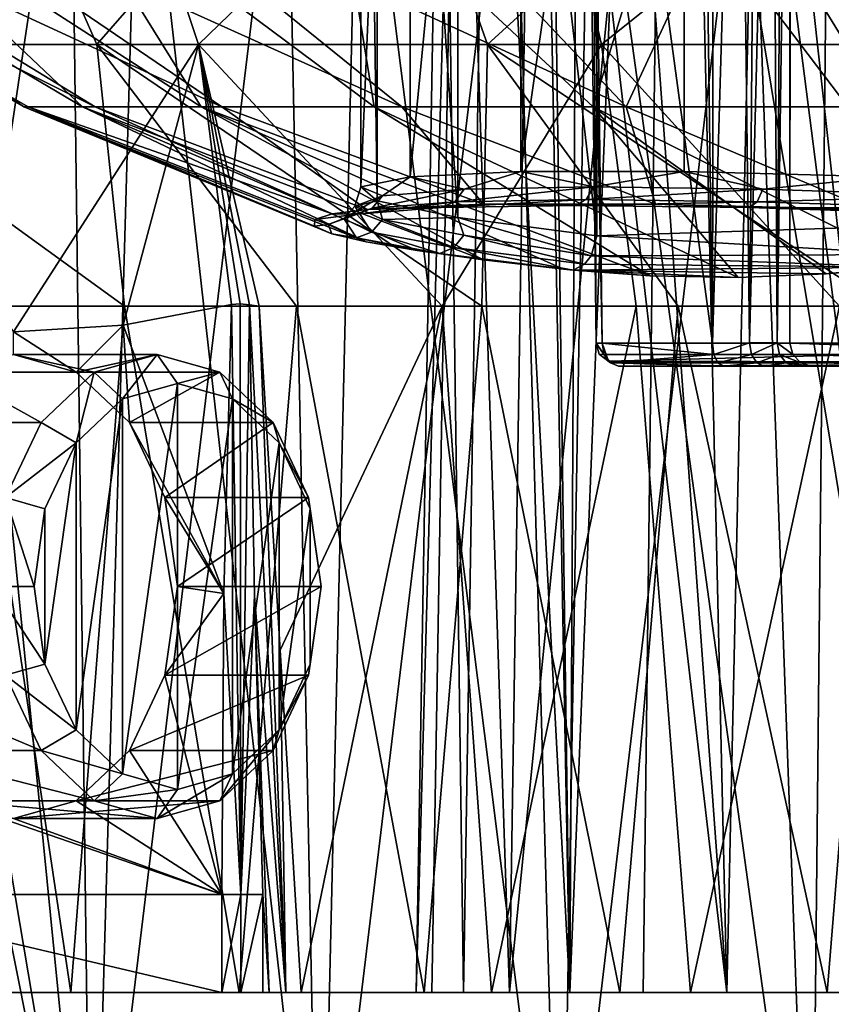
# Model space of a CAD drawing. Header units: metres. Extents: x -240 to 45, y -77 to 27.
# Tile 168 of 256: x 8.23 to 15.23, y -73 to -64.51. Entities that reach past the tile are written whole.
import ezdxf

# ---------------------------------------------------------------- set-up
doc = ezdxf.new("R2010")
doc.units = ezdxf.units.M
doc.layers.add('solid_MASSBILD_K_E_SW0001', color=7, linetype='CONTINUOUS')

msp = doc.modelspace()

# ---------------------------------------------------------------- linework, layer by layer
at = {"layer": 'solid_MASSBILD_K_E_SW0001'}
for points in [[(11.314985, -66.075249, 101.462379), (11.316484, -56, 101.455475), (11.174344, -56, 103.443024)], [(11.174882, -65.954674, 103.450508), (11.174344, -56, 103.443024), (11.597816, -56, 105.389664)], [(11.174882, -65.954674, 103.450508), (11.314985, -66.075249, 101.462379), (11.174344, -56, 103.443024)], [(11.599887, -65.868202, 105.39521), (11.174882, -65.954674, 103.450508), (11.597816, -56, 105.389664)], [(11.314985, -66.075249, 101.462379), (12.010817, -66.219849, 99.592293), (11.316484, -56, 101.455475)], [(12.010817, -66.219849, 99.592293), (12.012717, -56, 99.588821), (11.316484, -56, 101.455475)], [(11.599887, -65.868202, 105.39521), (11.597816, -56, 105.389664), (12.552774, -56, 107.138535)], [(12.553904, -65.82309, 107.140045), (11.599887, -65.868202, 105.39521), (12.552774, -56, 107.138535)], [(12.010817, -66.219849, 99.592293), (13.206898, -66.376396, 97.993607), (12.012717, -56, 99.588821)], [(12.012717, -56, 99.588821), (13.206898, -66.376396, 97.993607), (13.20674, -61.188198, 97.993767)], [(12.553904, -65.82309, 107.140045), (12.552774, -56, 107.138535), (13.961464, -56, 108.547226)], [(13.959472, -65.823082, 108.545731), (12.553904, -65.82309, 107.140045), (13.961464, -56, 108.547226)], [(16.69413, -66.264885, 94.506378), (13.20675, -56, 97.993759), (13.20674, -61.188198, 97.993767)], [(16.69413, -66.264885, 94.506378), (19.287868, -56, 91.912636), (13.20675, -56, 97.993759)], [(15.704345, -65.868187, 109.499947), (13.959472, -65.823082, 108.545731), (13.961464, -56, 108.547226)], [(15.704345, -65.868187, 109.499947), (13.961464, -56, 108.547226), (15.710338, -56, 109.502182)], [(13.202013, -67.302383, 101.648399), (13.202068, -67.302383, 101.544876), (13.106952, -59.597614, 101.544922)], [(13.202068, -67.302383, 101.544876), (13.253871, -67.301743, 101.455246), (13.106952, -59.597614, 101.544922)], [(13.106952, -59.597614, 101.544922), (13.253871, -67.301743, 101.455246), (13.158797, -59.598255, 101.4552)], [(13.202013, -67.302383, 101.648399), (13.106952, -59.597614, 101.544922), (13.106966, -59.597618, 101.648506)], [(13.202013, -67.302383, 101.648399), (13.106966, -59.597618, 101.648506), (13.158647, -59.598255, 101.738029)], [(13.202013, -67.302383, 101.648399), (13.158647, -59.598255, 101.738029), (13.25372, -67.301743, 101.738083)], [(13.25372, -67.301743, 101.738083), (13.158647, -59.598255, 101.738029), (14.204451, -67.301743, 102.689827)], [(13.158647, -59.598255, 101.738029), (14.153387, -63.4603, 102.686142), (14.204451, -67.301743, 102.689827)], [(13.253871, -67.301743, 101.455246), (19.361921, -67.301743, 95.353722), (13.158797, -59.598255, 101.4552)], [(19.361921, -67.301743, 95.353722), (19.361971, -59.598255, 95.258644), (13.158797, -59.598255, 101.4552)], [(14.217684, -59.599998, 102.691353), (14.204451, -67.301743, 102.689827), (14.153387, -63.4603, 102.686142)], [(14.217684, -59.599998, 102.691353), (14.431152, -59.599998, 102.750938), (14.204451, -67.301743, 102.689827)], [(14.431152, -59.599998, 102.750938), (14.522964, -67.300003, 102.799896), (14.204451, -67.301743, 102.689827)], [(14.431152, -59.599998, 102.750938), (14.586712, -59.67601, 102.844566), (14.522964, -67.300003, 102.799896)], [(14.716541, -59.67601, 102.974533), (14.810005, -59.599998, 103.130196), (14.761145, -67.300003, 103.03833)], [(14.810005, -59.599998, 103.130196), (14.869358, -59.599998, 103.343727), (14.761145, -67.300003, 103.03833)], [(14.869358, -59.599998, 103.343727), (14.870872, -67.301743, 103.356956), (14.761145, -67.300003, 103.03833)], [(14.874501, -63.4603, 103.408028), (14.870872, -67.301743, 103.356956), (14.869358, -59.599998, 103.343727)], [(11.879208, -59.694763, 103.191368), (12.012282, -59.694763, 101.344604), (11.650462, -72.900002, 103.210739)], [(12.012282, -59.694763, 101.344604), (11.78688, -72.900002, 101.29892), (11.650462, -72.900002, 103.210739)], [(11.879208, -59.694763, 103.191368), (11.650462, -72.900002, 103.210739), (12.057753, -72.900002, 105.082756)], [(12.012282, -59.694763, 101.344604), (12.456513, -72.900002, 99.502457), (11.78688, -72.900002, 101.29892)], [(12.271817, -59.694763, 105.000824), (11.879208, -59.694763, 103.191368), (12.057753, -72.900002, 105.082756)], [(12.012282, -59.694763, 101.344604), (12.660262, -59.694763, 99.61013), (12.456513, -72.900002, 99.502457)], [(12.271817, -59.694763, 105.000824), (12.057753, -72.900002, 105.082756), (12.975343, -72.900002, 106.764076)], [(12.271817, -59.694763, 105.000824), (12.975343, -72.900002, 106.764076), (12.788185, -62.899689, 106.184456)], [(12.660262, -59.694763, 99.61013), (13.770651, -59.694763, 98.128479), (12.456513, -72.900002, 99.502457)], [(13.770651, -59.694763, 98.128479), (13.607751, -72.900002, 97.965401), (12.456513, -72.900002, 99.502457)], [(13.770651, -59.694763, 98.128479), (18.277147, -72.900002, 93.300995), (13.607751, -72.900002, 97.965401)], [(18.440048, -59.694763, 93.464066), (18.277147, -72.900002, 93.300995), (13.770651, -59.694763, 98.128479)], [(14.586712, -59.67601, 102.844566), (14.716541, -59.67601, 102.974533), (14.522964, -67.300003, 102.799896)], [(14.716541, -59.67601, 102.974533), (14.761145, -67.300003, 103.03833), (14.522964, -67.300003, 102.799896)], [(16.091454, -59.694763, 108.824547), (14.908372, -62.899689, 108.306915), (16.009296, -72.900002, 109.038521)], [(13.20674, -61.188198, 97.993767), (13.206898, -66.376396, 97.993607), (16.69413, -66.264885, 94.506378)], [(8.857861, -61.982662, 118.129036), (6.751391, -64.72776, 114.334999), (5.591784, -61.982662, 115.493362)], [(7.689211, -61.982662, 85.884743), (6.023834, -64.72776, 89.637558), (8.898388, -64.72776, 87.029037)], [(8.857861, -61.982662, 118.129036), (9.774513, -64.72776, 116.769775), (6.751391, -64.72776, 114.334999)], [(11.294222, -61.982662, 83.735809), (7.689211, -61.982662, 85.884743), (8.898388, -64.72776, 87.029037)], [(8.857861, -61.982662, 118.129036), (12.608979, -61.982662, 120.011353), (9.774513, -64.72776, 116.769775)], [(11.294222, -61.982662, 83.735809), (8.898388, -64.72776, 87.029037), (12.264889, -64.72776, 85.096657)], [(12.608979, -61.982662, 120.011353), (13.248929, -64.72776, 118.500626), (9.774513, -64.72776, 116.769775)], [(15.273231, -61.982662, 82.401085), (11.294222, -61.982662, 83.735809), (12.264889, -64.72776, 85.096657)], [(15.273231, -61.982662, 82.401085), (12.264889, -64.72776, 85.096657), (15.967121, -64.72776, 83.930084)], [(12.608979, -61.982662, 120.011353), (16.674171, -61.982662, 121.054527), (13.248929, -64.72776, 118.500626)], [(16.674171, -61.982662, 121.054527), (17.013412, -64.72776, 119.447243), (13.248929, -64.72776, 118.500626)], [(8.673607, -62.049999, 118.416336), (6.940178, -62.049999, 117.164413), (7.653949, -68.868271, 117.71431)], [(8.868406, -75.947678, 84.659836), (7.038559, -75.947678, 85.956711), (7.488059, -62.049999, 85.608963)], [(8.868406, -75.947678, 84.659836), (7.488059, -62.049999, 85.608963), (9.263904, -62.049999, 84.417969)], [(8.673607, -62.049999, 118.416336), (7.653949, -68.868271, 117.71431), (8.850313, -75.947678, 118.528801)], [(10.530785, -62.049999, 119.476051), (8.673607, -62.049999, 118.416336), (8.850313, -75.947678, 118.528801)], [(10.530785, -62.049999, 119.476051), (8.850313, -75.947678, 118.528801), (10.8127, -75.947678, 119.614738)], [(10.831952, -75.947678, 83.575989), (8.868406, -75.947678, 84.659836), (9.263904, -62.049999, 84.417969)], [(10.831952, -75.947678, 83.575989), (9.263904, -62.049999, 84.417969), (11.156748, -62.049999, 83.423363)], [(12.490481, -62.049999, 120.331436), (10.530785, -62.049999, 119.476051), (10.8127, -75.947678, 119.614738)], [(12.490481, -62.049999, 120.331436), (10.8127, -75.947678, 119.614738), (12.884336, -75.947678, 120.474136)], [(12.904505, -75.947678, 82.718811), (10.831952, -75.947678, 83.575989), (11.156748, -62.049999, 83.423363)], [(12.904505, -75.947678, 82.718811), (11.156748, -62.049999, 83.423363), (13.144958, -62.049999, 82.63652)], [(14.530299, -62.049999, 120.972717), (12.490481, -62.049999, 120.331436), (12.884336, -75.947678, 120.474136)], [(14.530299, -62.049999, 120.972717), (12.884336, -75.947678, 120.474136), (15.039165, -75.947678, 121.096176)], [(15.059999, -75.947678, 82.099068), (12.904505, -75.947678, 82.718811), (13.144958, -62.049999, 82.63652)], [(15.059999, -75.947678, 82.099068), (13.144958, -62.049999, 82.63652), (15.205809, -62.049999, 82.066444)], [(16.626923, -62.049999, 121.392563), (14.530299, -62.049999, 120.972717), (15.039165, -75.947678, 121.096176)], [(16.626923, -62.049999, 121.392563), (15.039165, -75.947678, 121.096176), (17.250093, -75.947678, 121.473045)], [(17.271328, -75.947678, 81.724564), (15.059999, -75.947678, 82.099068), (15.205809, -62.049999, 82.066444)], [(17.271328, -75.947678, 81.724564), (15.205809, -62.049999, 82.066444), (17.315742, -62.049999, 81.719635)], [(12.788185, -62.899689, 106.184456), (12.975343, -72.900002, 106.764076), (12.843413, -63.471336, 106.289108)], [(14.80378, -63.471336, 108.251572), (16.009296, -72.900002, 109.038521), (14.908372, -62.899689, 108.306915)], [(8.308755, -65.265411, 103.00769), (4.724585, -63.197563, 103.551758), (4.652622, -63.197563, 100.304764)], [(8.271493, -65.265411, 100.529396), (4.652622, -63.197563, 100.304764), (5.285731, -63.197563, 97.119286)], [(8.271493, -65.265411, 100.529396), (8.308755, -65.265411, 103.00769), (4.652622, -63.197563, 100.304764)], [(8.88641, -65.265411, 105.418022), (5.498202, -63.197563, 106.70607), (4.724585, -63.197563, 103.551758)], [(8.308755, -65.265411, 103.00769), (8.88641, -65.265411, 105.418022), (4.724585, -63.197563, 103.551758)], [(8.776423, -65.265411, 98.102791), (5.285731, -63.197563, 97.119286), (6.593847, -63.197563, 94.146576)], [(8.776423, -65.265411, 98.102791), (8.271493, -65.265411, 100.529396), (5.285731, -63.197563, 97.119286)], [(9.976564, -65.265411, 107.643982), (6.936737, -63.197563, 109.617897), (5.498202, -63.197563, 106.70607)], [(8.88641, -65.265411, 105.418022), (9.976564, -65.265411, 107.643982), (5.498202, -63.197563, 106.70607)], [(9.799165, -65.265411, 95.845055), (6.593847, -63.197563, 94.146576), (8.514851, -63.197563, 91.527824)], [(9.799165, -65.265411, 95.845055), (8.776423, -65.265411, 98.102791), (6.593847, -63.197563, 94.146576)], [(11.526578, -65.265411, 109.578102), (8.971875, -63.197563, 112.148972), (6.936737, -63.197563, 109.617897)], [(9.976564, -65.265411, 107.643982), (11.526578, -65.265411, 109.578102), (6.936737, -63.197563, 109.617897)], [(11.290331, -65.265411, 93.865211), (8.514851, -63.197563, 91.527824), (10.957517, -63.197563, 89.387375)], [(11.290331, -65.265411, 93.865211), (9.799165, -65.265411, 95.845055), (8.514851, -63.197563, 91.527824)], [(13.461606, -65.265411, 111.126984), (11.506973, -63.197563, 114.1791), (8.971875, -63.197563, 112.148972)], [(11.526578, -65.265411, 109.578102), (13.461606, -65.265411, 111.126984), (8.971875, -63.197563, 112.148972)], [(13.177918, -65.265411, 92.258865), (10.957517, -63.197563, 89.387375), (13.805848, -63.197563, 87.826881)], [(13.177918, -65.265411, 92.258865), (11.290331, -65.265411, 93.865211), (10.957517, -63.197563, 89.387375)], [(13.461606, -65.265411, 111.126984), (14.421644, -63.197563, 115.61187), (11.506973, -63.197563, 114.1791)], [(15.370782, -65.265411, 91.103569), (13.177918, -65.265411, 92.258865), (13.805848, -63.197563, 87.826881)], [(13.461606, -65.265411, 111.126984), (15.68821, -65.265411, 112.215828), (14.421644, -63.197563, 115.61187)], [(15.370782, -65.265411, 91.103569), (13.805848, -63.197563, 87.826881), (16.924583, -63.197563, 86.920441)], [(15.68821, -65.265411, 112.215828), (17.577477, -63.197563, 116.37925), (14.421644, -63.197563, 115.61187)], [(12.843413, -63.471336, 106.289108), (12.975343, -72.900002, 106.764076), (13.025415, -63.961136, 106.569145)], [(14.523942, -63.961136, 108.069275), (16.009296, -72.900002, 109.038521), (14.80378, -63.471336, 108.251572)], [(17.738094, -67.301743, 106.227249), (14.870872, -67.301743, 103.356956), (14.874501, -63.4603, 103.408028)], [(15.878356, -64.284622, 104.402779), (17.738094, -67.301743, 106.227249), (14.874501, -63.4603, 103.408028)], [(13.025415, -63.961136, 106.569145), (12.975343, -72.900002, 106.764076), (13.32443, -64.287567, 106.9636)], [(14.129804, -64.287567, 107.769836), (14.328957, -72.900002, 108.119133), (14.523942, -63.961136, 108.069275)], [(14.523942, -63.961136, 108.069275), (14.328957, -72.900002, 108.119133), (16.009296, -72.900002, 109.038521)], [(13.32443, -64.287567, 106.9636), (12.975343, -72.900002, 106.764076), (14.328957, -72.900002, 108.119133)], [(13.32443, -64.287567, 106.9636), (14.328957, -72.900002, 108.119133), (13.70763, -64.400002, 107.386185)], [(14.129804, -64.287567, 107.769836), (13.70763, -64.400002, 107.386185), (14.328957, -72.900002, 108.119133)], [(9.137074, -66.984367, 89.139542), (8.898388, -64.72776, 87.029037), (6.023834, -64.72776, 89.637558)], [(7.788986, -66.984367, 90.397079), (9.137074, -66.984367, 89.139542), (6.023834, -64.72776, 89.637558)], [(9.774513, -64.72776, 116.769775), (8.180249, -67.206306, 112.907661), (6.751391, -64.72776, 114.334999)], [(9.774513, -64.72776, 116.769775), (9.125181, -67.146988, 113.853607), (8.180249, -67.206306, 112.907661)], [(12.216385, -66.984367, 87.12236), (12.264889, -64.72776, 85.096657), (8.898388, -64.72776, 87.029037)], [(10.619258, -66.984367, 88.043243), (12.216385, -66.984367, 87.12236), (8.898388, -64.72776, 87.029037)], [(9.137074, -66.984367, 89.139542), (10.619258, -66.984367, 88.043243), (8.898388, -64.72776, 87.029037)], [(9.774513, -64.72776, 116.769775), (10.060395, -66.9701, 114.789818), (9.125181, -67.146988, 113.853607)], [(9.774513, -64.72776, 116.769775), (10.133305, -66.962418, 114.850311), (10.060395, -66.9701, 114.789818)], [(9.774513, -64.72776, 116.769775), (10.214725, -66.973549, 114.895058), (10.133305, -66.962418, 114.850311)], [(9.774513, -64.72776, 116.769775), (10.299511, -66.984367, 114.941818), (10.214725, -66.973549, 114.895058)], [(9.774513, -64.72776, 116.769775), (11.874472, -66.984367, 115.900505), (10.299511, -66.984367, 114.941818)], [(9.774513, -64.72776, 116.769775), (13.248929, -64.72776, 118.500626), (11.874472, -66.984367, 115.900505)], [(13.248929, -64.72776, 118.500626), (13.54806, -66.984367, 116.674072), (11.874472, -66.984367, 115.900505)], [(12.216385, -66.984367, 87.12236), (13.907871, -66.984367, 86.388779), (12.264889, -64.72776, 85.096657)], [(15.671793, -66.984367, 85.852051), (15.967121, -64.72776, 83.930084), (12.264889, -64.72776, 85.096657)], [(13.907871, -66.984367, 86.388779), (15.671793, -66.984367, 85.852051), (12.264889, -64.72776, 85.096657)], [(13.248929, -64.72776, 118.500626), (15.298592, -66.984367, 117.252518), (13.54806, -66.984367, 116.674072)], [(13.248929, -64.72776, 118.500626), (17.013412, -64.72776, 119.447243), (15.298592, -66.984367, 117.252518)], [(10.775866, -66.294456, 102.438919), (8.308755, -65.265411, 103.00769), (8.271493, -65.265411, 100.529396)], [(11.221424, -66.430016, 100.383034), (8.271493, -65.265411, 100.529396), (8.776423, -65.265411, 98.102791)], [(10.924985, -66.359184, 101.395332), (10.775866, -66.294456, 102.438919), (8.271493, -65.265411, 100.529396)], [(11.221424, -66.430016, 100.383034), (10.924985, -66.359184, 101.395332), (8.271493, -65.265411, 100.529396)], [(10.927643, -66.188606, 104.534691), (8.88641, -65.265411, 105.418022), (8.308755, -65.265411, 103.00769)], [(10.776845, -66.237198, 103.492554), (10.927643, -66.188606, 104.534691), (8.308755, -65.265411, 103.00769)], [(10.775866, -66.294456, 102.438919), (10.776845, -66.237198, 103.492554), (8.308755, -65.265411, 103.00769)], [(12.229633, -66.583908, 98.534912), (8.776423, -65.265411, 98.102791), (9.799165, -65.265411, 95.845055)], [(11.659302, -66.505455, 99.422852), (11.221424, -66.430016, 100.383034), (8.776423, -65.265411, 98.102791)], [(12.229633, -66.583908, 98.534912), (11.659302, -66.505455, 99.422852), (8.776423, -65.265411, 98.102791)], [(11.224945, -66.149712, 105.544228), (9.976564, -65.265411, 107.643982), (8.88641, -65.265411, 105.418022)], [(10.927643, -66.188606, 104.534691), (11.224945, -66.149712, 105.544228), (8.88641, -65.265411, 105.418022)], [(13.667422, -66.721634, 96.990578), (9.799165, -65.265411, 95.845055), (11.290331, -65.265411, 93.865211)], [(12.920129, -66.663681, 97.7379), (12.229633, -66.583908, 98.534912), (9.799165, -65.265411, 95.845055)], [(13.667422, -66.721634, 96.990578), (12.920129, -66.663681, 97.7379), (9.799165, -65.265411, 95.845055)], [(12.231361, -66.104057, 107.385178), (11.526578, -65.265411, 109.578102), (9.976564, -65.265411, 107.643982)], [(11.224945, -66.149712, 105.544228), (12.231361, -66.104057, 107.385178), (9.976564, -65.265411, 107.643982)], [(14.427096, -66.735474, 96.230904), (11.290331, -65.265411, 93.865211), (13.177918, -65.265411, 92.258865)], [(14.427096, -66.735474, 96.230904), (13.667422, -66.721634, 96.990578), (11.290331, -65.265411, 93.865211)], [(13.714351, -66.10405, 108.868286), (13.461606, -65.265411, 111.126984), (11.526578, -65.265411, 109.578102)], [(12.231361, -66.104057, 107.385178), (13.714351, -66.10405, 108.868286), (11.526578, -65.265411, 109.578102)], [(15.925062, -66.629662, 94.732994), (13.177918, -65.265411, 92.258865), (15.370782, -65.265411, 91.103569)], [(15.183716, -66.704155, 95.474289), (14.427096, -66.735474, 96.230904), (13.177918, -65.265411, 92.258865)], [(15.925062, -66.629662, 94.732994), (15.183716, -66.704155, 95.474289), (13.177918, -65.265411, 92.258865)], [(15.555352, -66.149696, 109.874901), (15.68821, -65.265411, 112.215828), (13.461606, -65.265411, 111.126984)], [(13.714351, -66.10405, 108.868286), (15.555352, -66.149696, 109.874901), (13.461606, -65.265411, 111.126984)], [(12.064755, -65.975815, 106.460762), (11.599887, -65.868202, 105.39521), (12.553904, -65.82309, 107.140045)], [(13.182551, -65.956535, 107.917442), (12.064755, -65.975815, 106.460762), (12.553904, -65.82309, 107.140045)], [(13.182551, -65.956535, 107.917442), (12.553904, -65.82309, 107.140045), (13.959472, -65.823082, 108.545731)], [(14.639232, -65.975815, 109.03524), (13.182551, -65.956535, 107.917442), (13.959472, -65.823082, 108.545731)], [(14.639232, -65.975815, 109.03524), (13.959472, -65.823082, 108.545731), (15.704345, -65.868187, 109.499947)], [(11.362177, -66.032242, 104.764915), (11.174882, -65.954674, 103.450508), (11.599887, -65.868202, 105.39521)], [(12.064755, -65.975815, 106.460762), (11.362177, -66.032242, 104.764915), (11.599887, -65.868202, 105.39521)], [(16.335083, -66.032242, 109.737823), (14.639232, -65.975815, 109.03524), (15.704345, -65.868187, 109.499947)], [(11.027253, -66.228996, 102.951653), (11.122266, -66.121666, 102.945885), (11.362177, -66.032242, 104.764915)], [(11.271461, -66.139648, 104.793457), (11.027253, -66.228996, 102.951653), (11.362177, -66.032242, 104.764915)], [(11.122266, -66.121666, 102.945885), (11.314985, -66.075249, 101.462379), (11.174882, -65.954674, 103.450508)], [(11.362177, -66.032242, 104.764915), (11.122266, -66.121666, 102.945885), (11.174882, -65.954674, 103.450508)], [(11.271461, -66.139648, 104.793457), (11.362177, -66.032242, 104.764915), (12.064755, -65.975815, 106.460762)], [(11.983534, -66.083282, 106.510101), (11.271461, -66.139648, 104.793457), (12.064755, -65.975815, 106.460762)], [(11.983534, -66.083282, 106.510101), (12.064755, -65.975815, 106.460762), (13.182551, -65.956535, 107.917442)], [(13.11537, -66.064018, 107.984627), (11.983534, -66.083282, 106.510101), (13.182551, -65.956535, 107.917442)], [(13.11537, -66.064018, 107.984627), (13.182551, -65.956535, 107.917442), (14.639232, -65.975815, 109.03524)], [(14.58989, -66.083282, 109.116463), (13.11537, -66.064018, 107.984627), (14.639232, -65.975815, 109.03524)], [(14.58989, -66.083282, 109.116463), (14.639232, -65.975815, 109.03524), (16.335083, -66.032242, 109.737823)], [(16.306541, -66.139648, 109.828537), (14.58989, -66.083282, 109.116463), (16.335083, -66.032242, 109.737823)], [(11.027253, -66.228996, 102.951653), (11.267111, -66.344872, 101.109749), (11.122266, -66.121666, 102.945885)], [(11.122266, -66.121666, 102.945885), (11.360713, -66.237617, 101.127525), (11.314985, -66.075249, 101.462379)], [(11.267111, -66.344872, 101.109749), (11.360713, -66.237617, 101.127525), (11.122266, -66.121666, 102.945885)], [(11.142459, -66.190697, 104.829971), (11.271461, -66.139648, 104.793457), (11.983534, -66.083282, 106.510101)], [(11.867925, -66.134361, 106.57798), (11.142459, -66.190697, 104.829971), (11.983534, -66.083282, 106.510101)], [(11.867925, -66.134361, 106.57798), (12.231361, -66.104057, 107.385178), (11.224945, -66.149712, 105.544228)], [(11.360713, -66.237617, 101.127525), (12.010817, -66.219849, 99.592293), (11.314985, -66.075249, 101.462379)], [(11.867925, -66.134361, 106.57798), (11.983534, -66.083282, 106.510101), (13.11537, -66.064018, 107.984627)], [(13.020577, -66.115105, 108.079422), (11.867925, -66.134361, 106.57798), (13.11537, -66.064018, 107.984627)], [(13.020577, -66.115105, 108.079422), (12.231361, -66.104057, 107.385178), (11.867925, -66.134361, 106.57798)], [(13.020577, -66.115105, 108.079422), (13.714351, -66.10405, 108.868286), (12.231361, -66.104057, 107.385178)], [(13.020577, -66.115105, 108.079422), (13.11537, -66.064018, 107.984627), (14.58989, -66.083282, 109.116463)], [(14.522018, -66.134361, 109.232071), (13.020577, -66.115105, 108.079422), (14.58989, -66.083282, 109.116463)], [(14.522018, -66.134361, 109.232071), (13.714351, -66.10405, 108.868286), (13.020577, -66.115105, 108.079422)], [(14.522018, -66.134361, 109.232071), (15.555352, -66.149696, 109.874901), (13.714351, -66.10405, 108.868286)], [(14.522018, -66.134361, 109.232071), (14.58989, -66.083282, 109.116463), (16.306541, -66.139648, 109.828537)], [(11.142459, -66.190697, 104.829971), (10.927643, -66.188606, 104.534691), (10.776845, -66.237198, 103.492554)], [(11.142459, -66.190697, 104.829971), (10.776845, -66.237198, 103.492554), (10.893194, -66.280006, 102.95433)], [(10.893194, -66.280006, 102.95433), (11.027253, -66.228996, 102.951653), (11.271461, -66.139648, 104.793457)], [(11.142459, -66.190697, 104.829971), (10.893194, -66.280006, 102.95433), (11.271461, -66.139648, 104.793457)], [(11.142459, -66.190697, 104.829971), (11.224945, -66.149712, 105.544228), (10.927643, -66.188606, 104.534691)], [(11.867925, -66.134361, 106.57798), (11.224945, -66.149712, 105.544228), (11.142459, -66.190697, 104.829971)], [(16.270021, -66.190697, 109.957542), (15.555352, -66.149696, 109.874901), (14.522018, -66.134361, 109.232071)], [(16.270021, -66.190697, 109.957542), (14.522018, -66.134361, 109.232071), (16.306541, -66.139648, 109.828537)], [(10.893194, -66.280006, 102.95433), (10.776845, -66.237198, 103.492554), (10.775866, -66.294456, 102.438919)], [(10.893194, -66.280006, 102.95433), (10.775866, -66.294456, 102.438919), (10.924985, -66.359184, 101.395332)], [(10.893194, -66.280006, 102.95433), (11.136766, -66.395844, 101.078232), (11.027253, -66.228996, 102.951653)], [(10.893194, -66.280006, 102.95433), (10.924985, -66.359184, 101.395332), (11.136766, -66.395844, 101.078232)], [(11.136766, -66.395844, 101.078232), (11.267111, -66.344872, 101.109749), (11.027253, -66.228996, 102.951653)], [(11.267111, -66.344872, 101.109749), (11.974594, -66.479088, 99.39238), (11.360713, -66.237617, 101.127525)], [(11.360713, -66.237617, 101.127525), (12.060803, -66.371887, 99.433083), (12.010817, -66.219849, 99.592293)], [(11.974594, -66.479088, 99.39238), (12.060803, -66.371887, 99.433083), (11.360713, -66.237617, 101.127525)], [(13.158271, -66.549637, 97.963829), (13.206898, -66.376396, 97.993607), (12.010817, -66.219849, 99.592293)], [(12.060803, -66.371887, 99.433083), (13.158271, -66.549637, 97.963829), (12.010817, -66.219849, 99.592293)], [(15.969568, -66.537872, 95.152534), (16.69413, -66.264885, 94.506378), (13.206898, -66.376396, 97.993607)], [(11.136766, -66.395844, 101.078232), (10.924985, -66.359184, 101.395332), (11.221424, -66.430016, 100.383034)], [(11.136766, -66.395844, 101.078232), (11.856646, -66.530029, 99.328552), (11.267111, -66.344872, 101.109749)], [(11.856646, -66.530029, 99.328552), (11.974594, -66.479088, 99.39238), (11.267111, -66.344872, 101.109749)], [(11.974594, -66.479088, 99.39238), (13.102193, -66.622337, 97.915535), (12.060803, -66.371887, 99.433083)], [(12.060803, -66.371887, 99.433083), (13.102193, -66.622337, 97.915535), (13.158271, -66.549637, 97.963829)], [(13.158271, -66.549637, 97.963829), (15.969568, -66.537872, 95.152534), (13.206898, -66.376396, 97.993607)], [(11.136766, -66.395844, 101.078232), (11.221424, -66.430016, 100.383034), (11.659302, -66.505455, 99.422852)], [(11.136766, -66.395844, 101.078232), (11.659302, -66.505455, 99.422852), (11.856646, -66.530029, 99.328552)], [(11.856646, -66.530029, 99.328552), (11.659302, -66.505455, 99.422852), (12.229633, -66.583908, 98.534912)], [(11.856646, -66.530029, 99.328552), (13.004673, -66.673279, 97.823471), (11.974594, -66.479088, 99.39238)], [(11.856646, -66.530029, 99.328552), (12.229633, -66.583908, 98.534912), (12.920129, -66.663681, 97.7379)], [(11.856646, -66.530029, 99.328552), (12.920129, -66.663681, 97.7379), (13.004673, -66.673279, 97.823471)], [(11.974594, -66.479088, 99.39238), (13.004673, -66.673279, 97.823471), (13.102193, -66.622337, 97.915535)], [(13.158271, -66.549637, 97.963829), (15.872638, -66.647102, 95.042984), (15.969568, -66.537872, 95.152534)], [(13.102193, -66.622337, 97.915535), (13.004673, -66.673279, 97.823471), (15.872638, -66.647102, 95.042984)], [(13.102193, -66.622337, 97.915535), (15.872638, -66.647102, 95.042984), (13.158271, -66.549637, 97.963829)], [(15.872638, -66.647102, 95.042984), (15.183716, -66.704155, 95.474289), (15.925062, -66.629662, 94.732994)], [(13.004673, -66.673279, 97.823471), (12.920129, -66.663681, 97.7379), (13.667422, -66.721634, 96.990578)], [(15.872638, -66.647102, 95.042984), (13.004673, -66.673279, 97.823471), (15.183716, -66.704155, 95.474289)], [(13.004673, -66.673279, 97.823471), (13.667422, -66.721634, 96.990578), (14.427096, -66.735474, 96.230904)], [(13.004673, -66.673279, 97.823471), (14.427096, -66.735474, 96.230904), (15.183716, -66.704155, 95.474289)], [(9.993103, -69.46019, 114.722458), (9.125181, -67.146988, 113.853607), (10.060395, -66.9701, 114.789818)], [(10.139539, -72.056648, 114.815193), (9.993103, -69.46019, 114.722458), (10.060395, -66.9701, 114.789818)], [(10.139539, -72.056648, 114.815193), (10.060395, -66.9701, 114.789818), (10.133305, -66.962418, 114.850311)], [(10.139539, -72.056648, 114.815193), (10.133305, -66.962418, 114.850311), (10.214725, -66.973549, 114.895058)], [(8.674957, -72.900002, 89.818855), (7.788986, -66.984367, 90.397079), (7.362406, -72.900002, 91.176445)], [(8.674957, -72.900002, 89.818855), (9.137074, -66.984367, 89.139542), (7.788986, -66.984367, 90.397079)], [(10.126507, -72.900002, 88.634102), (9.137074, -66.984367, 89.139542), (8.674957, -72.900002, 89.818855)], [(10.126507, -72.900002, 88.634102), (10.619258, -66.984367, 88.043243), (9.137074, -66.984367, 89.139542)], [(11.719543, -72.900002, 87.620155), (10.619258, -66.984367, 88.043243), (10.126507, -72.900002, 88.634102)], [(10.2583, -69.481651, 114.861214), (10.139539, -72.056648, 114.815193), (10.214725, -66.973549, 114.895058)], [(10.2583, -69.481651, 114.861214), (10.214725, -66.973549, 114.895058), (10.528735, -72.900002, 114.874763)], [(10.528735, -72.900002, 114.874763), (10.214725, -66.973549, 114.895058), (10.299511, -66.984367, 114.941818)], [(10.479475, -69.949097, 114.939354), (10.299511, -66.984367, 114.941818), (11.874472, -66.984367, 115.900505)], [(10.479475, -69.949097, 114.939354), (10.528735, -72.900002, 114.874763), (10.299511, -66.984367, 114.941818)], [(10.479475, -69.949097, 114.939354), (11.874472, -66.984367, 115.900505), (10.660989, -72.900002, 114.936859)], [(11.719543, -72.900002, 87.620155), (12.216385, -66.984367, 87.12236), (10.619258, -66.984367, 88.043243)], [(10.660989, -72.900002, 114.936859), (11.874472, -66.984367, 115.900505), (12.301336, -72.900002, 115.887527)], [(13.407199, -72.900002, 86.806061), (12.216385, -66.984367, 87.12236), (11.719543, -72.900002, 87.620155)], [(12.301336, -72.900002, 115.887527), (11.874472, -66.984367, 115.900505), (13.54806, -66.984367, 116.674072)], [(13.407199, -72.900002, 86.806061), (13.907871, -66.984367, 86.388779), (12.216385, -66.984367, 87.12236)], [(12.301336, -72.900002, 115.887527), (13.54806, -66.984367, 116.674072), (14.015095, -72.900002, 116.630478)], [(15.192179, -72.900002, 86.191864), (13.907871, -66.984367, 86.388779), (13.407199, -72.900002, 86.806061)], [(14.015095, -72.900002, 116.630478), (13.54806, -66.984367, 116.674072), (15.298592, -66.984367, 117.252518)], [(15.192179, -72.900002, 86.191864), (15.671793, -66.984367, 85.852051), (13.907871, -66.984367, 86.388779)], [(14.015095, -72.900002, 116.630478), (15.298592, -66.984367, 117.252518), (15.814588, -72.900002, 117.168449)], [(17.023575, -72.900002, 85.793205), (15.671793, -66.984367, 85.852051), (15.192179, -72.900002, 86.191864)], [(8.721156, -67.552238, 113.44915), (8.180249, -67.206306, 112.907661), (9.125181, -67.146988, 113.853607)], [(8.721156, -67.552238, 113.44915), (8.180249, -67.400002, 112.907661), (8.180249, -67.206306, 112.907661)], [(9.179715, -67.985786, 113.908195), (8.721156, -67.552238, 113.44915), (9.125181, -67.146988, 113.853607)], [(9.179715, -67.985786, 113.908195), (9.125181, -67.146988, 113.853607), (9.993103, -69.46019, 114.722458)], [(13.272656, -67.399963, 101.719162), (13.202013, -67.302383, 101.648399), (13.25372, -67.301743, 101.738083)], [(13.227322, -67.398766, 101.642105), (13.22737, -67.398766, 101.551193), (13.202013, -67.302383, 101.648399)], [(13.22737, -67.398766, 101.551193), (13.202068, -67.302383, 101.544876), (13.202013, -67.302383, 101.648399)], [(13.272656, -67.399963, 101.719162), (13.227322, -67.398766, 101.642105), (13.202013, -67.302383, 101.648399)], [(13.30837, -67.457802, 101.509804), (13.253871, -67.301743, 101.455246), (13.202068, -67.302383, 101.544876)], [(13.22737, -67.398766, 101.551193), (13.30837, -67.457802, 101.509804), (13.202068, -67.302383, 101.544876)], [(14.216767, -67.399979, 102.664268), (13.272656, -67.399963, 101.719162), (13.25372, -67.301743, 101.738083)], [(14.216767, -67.399979, 102.664268), (13.25372, -67.301743, 101.738083), (14.204451, -67.301743, 102.689827)], [(13.30837, -67.457802, 101.509804), (19.361921, -67.301743, 95.353722), (13.253871, -67.301743, 101.455246)], [(13.30837, -67.457802, 101.509804), (19.432684, -67.473282, 95.424561), (19.361921, -67.301743, 95.353722)], [(14.216767, -67.399979, 102.664268), (14.204451, -67.301743, 102.689827), (14.522964, -67.300003, 102.799896)], [(14.539901, -67.400002, 102.778893), (14.216767, -67.399979, 102.664268), (14.522964, -67.300003, 102.799896)], [(14.539901, -67.400002, 102.778893), (14.522964, -67.300003, 102.799896), (14.761145, -67.300003, 103.03833)], [(14.782164, -67.400002, 103.021416), (14.539901, -67.400002, 102.778893), (14.761145, -67.300003, 103.03833)], [(14.896443, -67.399979, 103.344673), (14.782164, -67.400002, 103.021416), (14.761145, -67.300003, 103.03833)], [(14.896443, -67.399979, 103.344673), (14.761145, -67.300003, 103.03833), (14.870872, -67.301743, 103.356956)], [(17.750412, -67.399979, 106.201691), (14.896443, -67.399979, 103.344673), (14.870872, -67.301743, 103.356956)], [(17.750412, -67.399979, 106.201691), (14.870872, -67.301743, 103.356956), (17.738094, -67.301743, 106.227249)], [(8.877382, -67.552277, 111.129341), (7.639342, -67.552238, 112.36618), (8.180249, -67.400002, 112.907661)], [(9.418347, -67.400002, 111.670891), (8.180249, -67.400002, 112.907661), (8.721156, -67.552238, 113.44915)], [(9.418347, -67.400002, 111.670891), (8.877382, -67.552277, 111.129341), (8.180249, -67.400002, 112.907661)], [(9.959311, -67.552277, 112.212433), (9.418347, -67.400002, 111.670891), (8.721156, -67.552238, 113.44915)], [(9.12198, -67.78318, 111.020462), (8.877382, -67.552277, 111.129341), (9.418347, -67.400002, 111.670891)], [(9.12198, -67.78318, 111.020462), (9.418347, -67.400002, 111.670891), (9.595218, -67.650002, 111.494202)], [(9.595218, -67.650002, 111.494202), (9.418347, -67.400002, 111.670891), (9.959311, -67.552277, 112.212433)], [(13.324634, -67.473282, 101.526085), (13.227322, -67.398766, 101.642105), (13.324558, -67.473282, 101.66732)], [(13.324634, -67.473282, 101.526085), (13.22737, -67.398766, 101.551193), (13.227322, -67.398766, 101.642105)], [(13.324558, -67.473282, 101.66732), (13.227322, -67.398766, 101.642105), (13.272656, -67.399963, 101.719162)], [(13.324634, -67.473282, 101.526085), (13.30837, -67.457802, 101.509804), (13.22737, -67.398766, 101.551193)], [(14.216767, -67.399979, 102.664268), (13.324558, -67.473282, 101.66732), (13.272656, -67.399963, 101.719162)], [(13.30837, -67.457802, 101.509804), (13.324634, -67.473282, 101.526085), (19.432684, -67.473282, 95.424561)], [(14.216767, -67.399979, 102.664268), (14.251122, -67.473251, 102.594955), (13.324558, -67.473282, 101.66732)], [(14.251122, -67.473251, 102.594955), (14.299224, -67.5, 102.501717), (13.324558, -67.473282, 101.66732)], [(13.324634, -67.473282, 101.526085), (13.324558, -67.473282, 101.66732), (13.395212, -67.5, 101.596741)], [(13.324558, -67.473282, 101.66732), (14.299224, -67.5, 102.501717), (13.395212, -67.5, 101.596741)], [(13.324634, -67.473282, 101.526085), (13.395212, -67.5, 101.596741), (19.432684, -67.473282, 95.424561)], [(19.432684, -67.473282, 95.424561), (13.395212, -67.5, 101.596741), (19.503262, -67.5, 95.495209)], [(14.539901, -67.400002, 102.778893), (14.251122, -67.473251, 102.594955), (14.216767, -67.399979, 102.664268)], [(14.539901, -67.400002, 102.778893), (14.586308, -67.473259, 102.721565), (14.251122, -67.473251, 102.594955)], [(14.586308, -67.473259, 102.721565), (14.299224, -67.5, 102.501717), (14.251122, -67.473251, 102.594955)], [(14.586308, -67.473259, 102.721565), (14.649321, -67.5, 102.643394), (14.299224, -67.5, 102.501717)], [(14.782164, -67.400002, 103.021416), (14.586308, -67.473259, 102.721565), (14.539901, -67.400002, 102.778893)], [(14.782164, -67.400002, 103.021416), (14.839541, -67.473259, 102.975067), (14.586308, -67.473259, 102.721565)], [(14.586308, -67.473259, 102.721565), (14.839541, -67.473259, 102.975067), (14.649321, -67.5, 102.643394)], [(14.839541, -67.473259, 102.975067), (14.917776, -67.5, 102.91214), (14.649321, -67.5, 102.643394)], [(14.896443, -67.399979, 103.344673), (14.965795, -67.473251, 103.310387), (14.782164, -67.400002, 103.021416)], [(14.782164, -67.400002, 103.021416), (14.965795, -67.473251, 103.310387), (14.839541, -67.473259, 102.975067)], [(14.839541, -67.473259, 102.975067), (14.965795, -67.473251, 103.310387), (15.059081, -67.5, 103.26239)], [(14.839541, -67.473259, 102.975067), (15.059081, -67.5, 103.26239), (14.917776, -67.5, 102.91214)], [(17.784767, -67.473251, 106.132378), (14.965795, -67.473251, 103.310387), (14.896443, -67.399979, 103.344673)], [(17.750412, -67.399979, 106.201691), (17.784767, -67.473251, 106.132378), (14.896443, -67.399979, 103.344673)], [(17.784767, -67.473251, 106.132378), (17.832869, -67.5, 106.039139), (14.965795, -67.473251, 103.310387)], [(14.965795, -67.473251, 103.310387), (17.832869, -67.5, 106.039139), (15.059081, -67.5, 103.26239)], [(8.418881, -67.985786, 110.670357), (7.180784, -67.985786, 111.907127), (7.639342, -67.552238, 112.36618)], [(8.877382, -67.552277, 111.129341), (8.418881, -67.985786, 110.670357), (7.639342, -67.552238, 112.36618)], [(8.720637, -68.162636, 110.61869), (8.418881, -67.985786, 110.670357), (8.877382, -67.552277, 111.129341)], [(8.720637, -68.162636, 110.61869), (8.877382, -67.552277, 111.129341), (9.12198, -67.78318, 111.020462)], [(9.959311, -67.552277, 112.212433), (8.721156, -67.552238, 113.44915), (9.179715, -67.985786, 113.908195)], [(10.417812, -67.985786, 112.671425), (9.959311, -67.552277, 112.212433), (9.179715, -67.985786, 113.908195)], [(9.595218, -67.650002, 111.494202), (9.959311, -67.552277, 112.212433), (10.068457, -67.78318, 111.967949)], [(10.068457, -67.78318, 111.967949), (9.959311, -67.552277, 112.212433), (10.417812, -67.985786, 112.671425)], [(16.6276, -67.5, 103.597702), (16.327091, -67.5, 103.077377), (13.395212, -67.5, 101.596741)], [(16.327091, -67.5, 103.077377), (16.119923, -67.5, 102.503754), (13.395212, -67.5, 101.596741)], [(16.119923, -67.5, 102.503754), (16.013165, -67.5, 101.903282), (13.395212, -67.5, 101.596741)], [(16.013165, -67.5, 101.903282), (16.014687, -67.5, 101.293266), (13.395212, -67.5, 101.596741)], [(16.014687, -67.5, 101.293266), (16.119743, -67.5, 100.692329), (13.395212, -67.5, 101.596741)], [(16.119743, -67.5, 100.692329), (16.329842, -67.5, 100.119598), (13.395212, -67.5, 101.596741)], [(16.329842, -67.5, 100.119598), (16.634098, -67.5, 99.590866), (13.395212, -67.5, 101.596741)], [(16.634098, -67.5, 99.590866), (17.027287, -67.5, 99.124641), (13.395212, -67.5, 101.596741)], [(17.027287, -67.5, 99.124641), (17.493933, -67.5, 98.731956), (13.395212, -67.5, 101.596741)], [(16.6276, -67.5, 103.597702), (13.395212, -67.5, 101.596741), (17.023804, -67.5, 104.073555)], [(17.493933, -67.5, 98.731956), (20.491877, -67.5, 96.484886), (13.395212, -67.5, 101.596741)], [(20.491877, -67.5, 96.484886), (19.503262, -67.5, 95.495209), (13.395212, -67.5, 101.596741)], [(17.023804, -67.5, 104.073555), (13.395212, -67.5, 101.596741), (14.649321, -67.5, 102.643394)], [(13.395212, -67.5, 101.596741), (14.299224, -67.5, 102.501717), (14.649321, -67.5, 102.643394)], [(17.499226, -67.5, 104.470268), (17.023804, -67.5, 104.073555), (14.649321, -67.5, 102.643394)], [(17.499226, -67.5, 104.470268), (14.649321, -67.5, 102.643394), (14.917776, -67.5, 102.91214)], [(17.499226, -67.5, 104.470268), (14.917776, -67.5, 102.91214), (18.182966, -67.5, 106.180817)], [(14.917776, -67.5, 102.91214), (15.059081, -67.5, 103.26239), (18.182966, -67.5, 106.180817)], [(15.059081, -67.5, 103.26239), (17.832869, -67.5, 106.039139), (18.182966, -67.5, 106.180817)], [(9.595218, -67.650002, 111.494202), (9.595218, -71.150002, 111.494202), (9.12198, -71.016823, 111.020462)], [(9.12198, -67.78318, 111.020462), (9.595218, -67.650002, 111.494202), (9.12198, -71.016823, 111.020462)], [(9.595218, -67.650002, 111.494202), (10.068457, -67.78318, 111.967949), (9.595218, -71.150002, 111.494202)], [(8.720637, -68.162636, 110.61869), (9.12198, -67.78318, 111.020462), (8.720637, -70.637367, 110.61869)], [(9.12198, -67.78318, 111.020462), (9.12198, -71.016823, 111.020462), (8.720637, -70.637367, 110.61869)], [(10.068457, -67.78318, 111.967949), (10.068457, -71.016823, 111.967949), (9.595218, -71.150002, 111.494202)], [(10.068457, -67.78318, 111.967949), (10.469799, -68.162636, 112.36972), (10.068457, -71.016823, 111.967949)], [(10.068457, -67.78318, 111.967949), (10.417812, -67.985786, 112.671425), (10.469799, -68.162636, 112.36972)], [(8.418881, -67.985786, 110.670357), (8.112506, -68.634552, 110.363647), (7.180784, -67.985786, 111.907127)], [(8.720637, -68.162636, 110.61869), (8.112506, -68.634552, 110.363647), (8.418881, -67.985786, 110.670357)], [(10.417812, -67.985786, 112.671425), (9.179715, -67.985786, 113.908195), (9.486115, -68.634636, 114.21492)], [(9.486115, -68.634636, 114.21492), (9.179715, -67.985786, 113.908195), (9.993103, -69.46019, 114.722458)], [(10.724188, -68.634552, 112.978127), (10.417812, -67.985786, 112.671425), (9.486115, -68.634636, 114.21492)], [(10.469799, -68.162636, 112.36972), (10.417812, -67.985786, 112.671425), (10.724188, -68.634552, 112.978127)], [(8.452602, -68.730247, 110.350365), (8.112506, -68.634552, 110.363647), (8.720637, -68.162636, 110.61869)], [(8.720637, -68.162636, 110.61869), (8.720637, -70.637367, 110.61869), (8.452602, -70.069748, 110.350365)], [(8.452602, -68.730247, 110.350365), (8.720637, -68.162636, 110.61869), (8.452602, -70.069748, 110.350365)], [(10.469799, -68.162636, 112.36972), (10.469799, -70.637367, 112.36972), (10.068457, -71.016823, 111.967949)], [(10.469799, -68.162636, 112.36972), (10.737834, -68.730247, 112.638039), (10.469799, -70.637367, 112.36972)], [(10.469799, -68.162636, 112.36972), (10.724188, -68.634552, 112.978127), (10.737834, -68.730247, 112.638039)], [(8.358442, -69.400002, 110.256111), (8.004889, -69.400002, 110.25592), (8.112506, -68.634552, 110.363647)], [(8.452602, -68.730247, 110.350365), (8.358442, -69.400002, 110.256111), (8.112506, -68.634552, 110.363647)], [(10.724188, -68.634552, 112.978127), (9.486115, -68.634636, 114.21492), (9.593707, -69.400002, 114.322632)], [(9.593707, -69.400002, 114.322632), (9.486115, -68.634636, 114.21492), (9.993103, -69.46019, 114.722458)], [(10.831805, -69.400002, 113.085854), (10.724188, -68.634552, 112.978127), (9.593707, -69.400002, 114.322632)], [(10.737834, -68.730247, 112.638039), (10.724188, -68.634552, 112.978127), (10.831805, -69.400002, 113.085854)], [(8.452602, -68.730247, 110.350365), (8.452602, -70.069748, 110.350365), (8.358442, -69.400002, 110.256111)], [(10.737834, -68.730247, 112.638039), (10.737834, -70.069748, 112.638039), (10.469799, -70.637367, 112.36972)], [(10.737834, -68.730247, 112.638039), (10.831994, -69.400002, 112.7323), (10.737834, -70.069748, 112.638039)], [(10.737834, -68.730247, 112.638039), (10.831805, -69.400002, 113.085854), (10.831994, -69.400002, 112.7323)], [(7.653949, -68.868271, 117.71431), (7.653962, -69.931633, 117.714325), (8.850313, -75.947678, 118.528801)], [(8.452602, -70.069748, 110.350365), (8.004889, -69.400002, 110.25592), (8.358442, -69.400002, 110.256111)], [(8.112506, -70.165451, 110.363647), (8.004889, -69.400002, 110.25592), (8.452602, -70.069748, 110.350365)], [(10.831805, -69.400002, 113.085854), (9.593707, -69.400002, 114.322632), (9.486115, -70.165367, 114.21492)], [(9.486115, -70.165367, 114.21492), (9.593707, -69.400002, 114.322632), (9.993103, -69.46019, 114.722458)], [(10.724188, -70.165451, 112.978127), (10.831805, -69.400002, 113.085854), (9.486115, -70.165367, 114.21492)], [(10.724188, -70.165451, 112.978127), (10.737834, -70.069748, 112.638039), (10.831994, -69.400002, 112.7323)], [(10.724188, -70.165451, 112.978127), (10.831994, -69.400002, 112.7323), (10.831805, -69.400002, 113.085854)], [(9.486115, -70.165367, 114.21492), (9.993103, -69.46019, 114.722458), (9.977386, -72.056648, 114.706718)], [(10.139539, -72.056648, 114.815193), (9.977386, -72.056648, 114.706718), (9.993103, -69.46019, 114.722458)], [(10.2583, -69.481651, 114.861214), (10.33086, -72.056633, 114.853355), (10.139539, -72.056648, 114.815193)], [(10.2583, -69.481651, 114.861214), (10.528735, -72.900002, 114.874763), (10.384101, -72.900002, 114.853386)], [(10.2583, -69.481651, 114.861214), (10.384101, -72.900002, 114.853386), (10.33086, -72.056633, 114.853355)], [(7.653962, -69.931633, 117.714325), (7.359631, -70.934715, 117.493752), (8.850313, -75.947678, 118.528801)], [(10.479475, -69.949097, 114.939354), (10.660989, -72.900002, 114.936859), (10.528735, -72.900002, 114.874763)], [(8.112506, -70.165451, 110.363647), (8.452602, -70.069748, 110.350365), (8.720637, -70.637367, 110.61869)], [(10.724188, -70.165451, 112.978127), (10.469799, -70.637367, 112.36972), (10.737834, -70.069748, 112.638039)], [(8.112506, -70.165451, 110.363647), (8.418881, -70.814217, 110.670357), (6.874384, -70.165367, 111.600403)], [(8.418881, -70.814217, 110.670357), (7.180784, -70.814217, 111.907127), (6.874384, -70.165367, 111.600403)], [(8.112506, -70.165451, 110.363647), (8.720637, -70.637367, 110.61869), (8.418881, -70.814217, 110.670357)], [(10.724188, -70.165451, 112.978127), (9.486115, -70.165367, 114.21492), (9.179715, -70.814217, 113.908195)], [(9.179715, -70.814217, 113.908195), (9.486115, -70.165367, 114.21492), (9.977386, -72.056648, 114.706718)], [(10.417812, -70.814217, 112.671425), (10.724188, -70.165451, 112.978127), (9.179715, -70.814217, 113.908195)], [(10.417812, -70.814217, 112.671425), (10.469799, -70.637367, 112.36972), (10.724188, -70.165451, 112.978127)], [(8.418881, -70.814217, 110.670357), (8.720637, -70.637367, 110.61869), (9.12198, -71.016823, 111.020462)], [(9.959311, -71.247726, 112.212433), (10.469799, -70.637367, 112.36972), (10.417812, -70.814217, 112.671425)], [(9.959311, -71.247726, 112.212433), (10.068457, -71.016823, 111.967949), (10.469799, -70.637367, 112.36972)], [(8.877382, -71.247726, 111.129341), (7.639342, -71.247757, 112.36618), (7.180784, -70.814217, 111.907127)], [(8.418881, -70.814217, 110.670357), (8.877382, -71.247726, 111.129341), (7.180784, -70.814217, 111.907127)], [(8.418881, -70.814217, 110.670357), (9.12198, -71.016823, 111.020462), (8.877382, -71.247726, 111.129341)], [(10.417812, -70.814217, 112.671425), (9.179715, -70.814217, 113.908195), (8.721156, -71.247757, 113.44915)], [(8.721156, -71.247757, 113.44915), (9.179715, -70.814217, 113.908195), (9.977386, -72.056648, 114.706718)], [(9.959311, -71.247726, 112.212433), (10.417812, -70.814217, 112.671425), (8.721156, -71.247757, 113.44915)], [(7.359631, -70.934715, 117.493752), (7.021852, -75.947678, 117.229965), (8.850313, -75.947678, 118.528801)], [(8.877382, -71.247726, 111.129341), (9.12198, -71.016823, 111.020462), (9.595218, -71.150002, 111.494202)], [(9.418347, -71.400002, 111.670891), (9.595218, -71.150002, 111.494202), (10.068457, -71.016823, 111.967949)], [(9.418347, -71.400002, 111.670891), (10.068457, -71.016823, 111.967949), (9.959311, -71.247726, 112.212433)], [(8.877382, -71.247726, 111.129341), (9.595218, -71.150002, 111.494202), (9.418347, -71.400002, 111.670891)], [(7.639342, -71.247757, 112.36618), (9.977386, -72.056648, 114.706718), (6.383113, -72.056648, 111.108604)], [(8.877382, -71.247726, 111.129341), (9.418347, -71.400002, 111.670891), (7.639342, -71.247757, 112.36618)], [(9.418347, -71.400002, 111.670891), (8.180249, -71.400002, 112.907661), (7.639342, -71.247757, 112.36618)], [(7.639342, -71.247757, 112.36618), (8.180249, -71.400002, 112.907661), (9.977386, -72.056648, 114.706718)], [(9.959311, -71.247726, 112.212433), (8.721156, -71.247757, 113.44915), (8.180249, -71.400002, 112.907661)], [(9.418347, -71.400002, 111.670891), (9.959311, -71.247726, 112.212433), (8.180249, -71.400002, 112.907661)], [(8.180249, -71.400002, 112.907661), (8.721156, -71.247757, 113.44915), (9.977386, -72.056648, 114.706718)], [(6.383113, -72.056648, 111.108604), (9.977386, -72.900002, 114.706718), (6.383113, -72.900002, 111.108604)], [(9.977386, -72.056648, 114.706718), (9.977386, -72.900002, 114.706718), (6.383113, -72.056648, 111.108604)], [(10.139539, -72.056648, 114.815193), (9.977386, -72.900002, 114.706718), (9.977386, -72.056648, 114.706718)], [(10.139539, -72.056648, 114.815193), (10.13956, -72.900002, 114.81514), (9.977386, -72.900002, 114.706718)], [(10.139539, -72.056648, 114.815193), (10.33086, -72.056633, 114.853355), (10.13956, -72.900002, 114.81514)], [(10.33086, -72.056633, 114.853355), (10.33086, -72.900002, 114.853355), (10.13956, -72.900002, 114.81514)], [(10.33086, -72.056633, 114.853355), (10.384101, -72.900002, 114.853386), (10.33086, -72.900002, 114.853355)], [(20.77717, -72.900002, 85.651299), (18.90213, -72.900002, 85.612328), (3.50137, -72.900002, 101.53849)], [(18.90213, -72.900002, 85.612328), (3.618783, -72.900002, 99.655968), (3.50137, -72.900002, 101.53849)], [(20.77717, -72.900002, 85.651299), (3.50137, -72.900002, 101.53849), (3.603102, -72.900002, 103.412476)], [(22.645044, -72.900002, 85.913422), (20.77717, -72.900002, 85.651299), (3.603102, -72.900002, 103.412476)], [(22.645044, -72.900002, 85.913422), (3.603102, -72.900002, 103.412476), (3.927624, -72.900002, 105.268776)], [(18.90213, -72.900002, 85.612328), (17.023575, -72.900002, 85.793205), (3.618783, -72.900002, 99.655968)], [(17.023575, -72.900002, 85.793205), (3.956265, -72.900002, 97.811134), (3.618783, -72.900002, 99.655968)], [(24.460655, -72.900002, 86.38855), (22.645044, -72.900002, 85.913422), (3.927624, -72.900002, 105.268776)], [(24.460655, -72.900002, 86.38855), (3.927624, -72.900002, 105.268776), (4.463667, -72.900002, 107.06884)], [(17.023575, -72.900002, 85.793205), (15.192179, -72.900002, 86.191864), (3.956265, -72.900002, 97.811134)], [(15.192179, -72.900002, 86.191864), (4.509847, -72.900002, 96.006912), (3.956265, -72.900002, 97.811134)], [(13.607751, -72.900002, 97.965401), (24.460655, -72.900002, 86.38855), (4.463667, -72.900002, 107.06884)], [(13.607751, -72.900002, 97.965401), (4.463667, -72.900002, 107.06884), (5.204789, -72.900002, 108.783394)], [(13.407199, -72.900002, 86.806061), (5.267339, -72.900002, 94.292519), (4.509847, -72.900002, 96.006912)], [(15.192179, -72.900002, 86.191864), (13.407199, -72.900002, 86.806061), (4.509847, -72.900002, 96.006912)], [(11.78688, -72.900002, 101.29892), (12.456513, -72.900002, 99.502457), (5.204789, -72.900002, 108.783394)], [(11.650462, -72.900002, 103.210739), (11.78688, -72.900002, 101.29892), (5.204789, -72.900002, 108.783394)], [(12.456513, -72.900002, 99.502457), (13.607751, -72.900002, 97.965401), (5.204789, -72.900002, 108.783394)], [(11.650462, -72.900002, 103.210739), (5.204789, -72.900002, 108.783394), (6.153702, -72.900002, 110.424759)], [(13.407199, -72.900002, 86.806061), (11.719543, -72.900002, 87.620155), (5.267339, -72.900002, 94.292519)], [(11.719543, -72.900002, 87.620155), (6.226704, -72.900002, 92.666779), (5.267339, -72.900002, 94.292519)], [(11.650462, -72.900002, 103.210739), (6.153702, -72.900002, 110.424759), (6.215656, -72.900002, 110.557076)], [(11.650462, -72.900002, 103.210739), (6.215656, -72.900002, 110.557076), (6.236884, -72.900002, 110.701736)], [(11.719543, -72.900002, 87.620155), (10.126507, -72.900002, 88.634102), (6.226704, -72.900002, 92.666779)], [(10.126507, -72.900002, 88.634102), (7.362406, -72.900002, 91.176445), (6.226704, -72.900002, 92.666779)], [(12.057753, -72.900002, 105.082756), (11.650462, -72.900002, 103.210739), (6.236856, -72.900002, 110.754974)], [(12.057753, -72.900002, 105.082756), (6.236856, -72.900002, 110.754974), (6.274864, -72.900002, 110.946312)], [(11.650462, -72.900002, 103.210739), (6.236884, -72.900002, 110.701736), (6.236856, -72.900002, 110.754974)], [(12.057753, -72.900002, 105.082756), (6.274864, -72.900002, 110.946312), (6.383113, -72.900002, 111.108604)], [(12.975343, -72.900002, 106.764076), (12.057753, -72.900002, 105.082756), (6.383113, -72.900002, 111.108604)], [(12.975343, -72.900002, 106.764076), (6.383113, -72.900002, 111.108604), (9.977386, -72.900002, 114.706718)], [(10.126507, -72.900002, 88.634102), (8.674957, -72.900002, 89.818855), (7.362406, -72.900002, 91.176445)], [(14.328957, -72.900002, 108.119133), (12.975343, -72.900002, 106.764076), (9.977386, -72.900002, 114.706718)], [(14.328957, -72.900002, 108.119133), (9.977386, -72.900002, 114.706718), (10.13956, -72.900002, 114.81514)], [(16.009296, -72.900002, 109.038521), (14.328957, -72.900002, 108.119133), (10.13956, -72.900002, 114.81514)], [(16.009296, -72.900002, 109.038521), (10.13956, -72.900002, 114.81514), (10.33086, -72.900002, 114.853355)], [(16.009296, -72.900002, 109.038521), (10.33086, -72.900002, 114.853355), (10.384101, -72.900002, 114.853386)], [(16.009296, -72.900002, 109.038521), (10.384101, -72.900002, 114.853386), (10.528735, -72.900002, 114.874763)], [(16.009296, -72.900002, 109.038521), (10.528735, -72.900002, 114.874763), (10.660989, -72.900002, 114.936859)], [(17.880877, -72.900002, 109.447815), (16.009296, -72.900002, 109.038521), (10.660989, -72.900002, 114.936859)], [(17.880877, -72.900002, 109.447815), (10.660989, -72.900002, 114.936859), (12.301336, -72.900002, 115.887527)], [(19.792835, -72.900002, 109.313438), (12.301336, -72.900002, 115.887527), (14.015095, -72.900002, 116.630478)], [(19.792835, -72.900002, 109.313438), (17.880877, -72.900002, 109.447815), (12.301336, -72.900002, 115.887527)], [(13.607751, -72.900002, 97.965401), (18.277147, -72.900002, 93.300995), (24.460655, -72.900002, 86.38855)], [(21.590017, -72.900002, 108.645721), (14.015095, -72.900002, 116.630478), (23.1283, -72.900002, 107.496132)], [(14.015095, -72.900002, 116.630478), (15.814588, -72.900002, 117.168449), (34.716743, -72.900002, 96.655602)], [(27.797697, -72.900002, 102.831718), (14.015095, -72.900002, 116.630478), (34.716743, -72.900002, 96.655602)], [(27.797697, -72.900002, 102.831718), (23.1283, -72.900002, 107.496132), (14.015095, -72.900002, 116.630478)], [(21.590017, -72.900002, 108.645721), (19.792835, -72.900002, 109.313438), (14.015095, -72.900002, 116.630478)]]:
    msp.add_3dface(points, dxfattribs=at)

doc.saveas('drawing.dxf')
